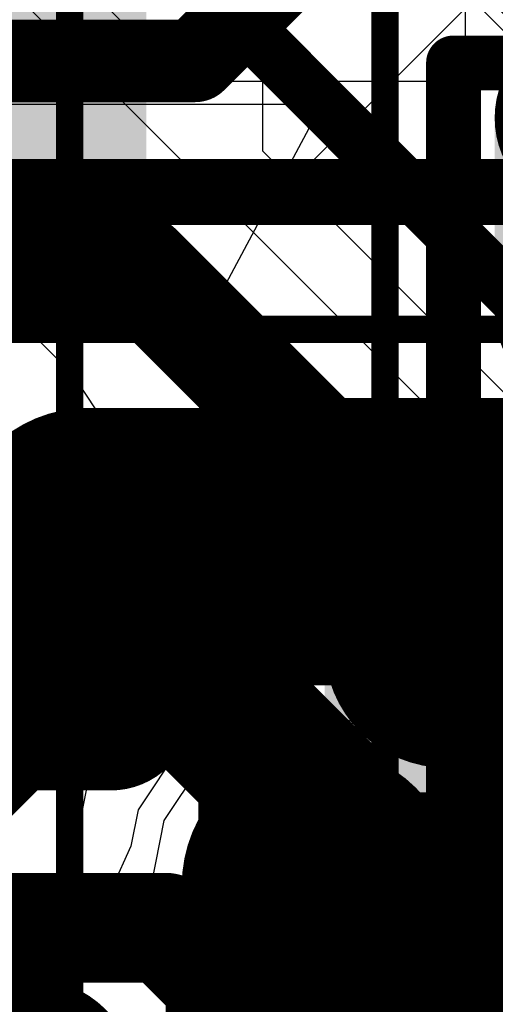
# Model space of a CAD drawing. Header units: millimetres. Extents: x -2 to 68, y -2 to 27.4.
# Tile 45 of 256: x 16.384 to 17.251, y 2.361 to 4.154. Entities that reach past the tile are written whole.
import ezdxf

# ---------------------------------------------------------------- set-up
doc = ezdxf.new("R2010")
doc.units = ezdxf.units.MM
for name, color, linetype in [('BottomLayer', 5, 'Continuous'), ('BottomPaste', 16, 'Continuous'), ('BottomSolder', 6, 'Continuous'), ('DrillGuide', 244, 'Continuous'), ('Mechanical10', 56, 'Continuous'), ('Mechanical13', 56, 'Continuous'), ('Mechanical15', 56, 'Continuous'), ('Mechanical6', 56, 'Continuous'), ('MidLayer1', 16, 'Continuous'), ('MidLayer2', 76, 'Continuous'), ('MidLayer3', 90, 'Continuous'), ('MidLayer4', 156, 'Continuous'), ('MidLayer5', 130, 'Continuous'), ('MidLayer6', 216, 'Continuous'), ('MidLayer7', 6, 'Continuous'), ('MidLayer8', 54, 'Continuous'), ('MultiLayer', 9, 'Continuous'), ('TopLayer', 1, 'Continuous'), ('TopPaste', 8, 'Continuous'), ('TopSolder', 216, 'Continuous'), ('ViaHoleLayer', 16, 'Continuous')]:
    doc.layers.add(name, color=color, linetype=linetype)

# ---------------------------------------------------------------- blocks, each defined once
blk = doc.blocks.new('INDC2520X10L_205')
at = {"layer": 'Mechanical13', "const_width": 0.1}
for points in [[(-1.325, -1.075), (-1.325, 1.075)], [(1.325, -1.075), (-1.325, -1.075)]]:
    blk.add_lwpolyline(points, dxfattribs=at)
at = {"layer": 'Mechanical13', "const_width": 0.05}
blk.add_lwpolyline([(-1.35, -1.075, 1), (-1.3, -1.075, 1)], format="xyb", close=True, dxfattribs=at)
blk.add_lwpolyline([(-1.35, -1.075, 1), (-1.3, -1.075, 1)], format="xyb", close=True, dxfattribs=at)
at = {"layer": 'Mechanical15', "const_width": 0.05}
blk.add_lwpolyline([(1.6, -1.2), (-1.6, -1.2)], dxfattribs=at)
at = {"layer": 'TopLayer', "const_width": 0.175}
for points in [[(-1.3125, -0.825, 1), (-1.1375, -0.825, 1)], [(-0.9625, -0.825, 1), (-0.7875, -0.825, 1)]]:
    blk.add_lwpolyline(points, format="xyb", close=True, dxfattribs=at)
at = {"layer": 'TopLayer'}
blk.add_solid([(-0.875, -1), (-0.875, 1), (-1.225, -1), (-1.225, 1)], dxfattribs=at)
at = {"layer": 'TopPaste', "const_width": 0.175}
for points in [[(-1.3125, -0.825, 1), (-1.1375, -0.825, 1)], [(-0.9625, -0.825, 1), (-0.7875, -0.825, 1)]]:
    blk.add_lwpolyline(points, format="xyb", close=True, dxfattribs=at)
at = {"layer": 'TopPaste'}
blk.add_solid([(-0.875, -1), (-0.875, 1), (-1.225, -1), (-1.225, 1)], dxfattribs=at)
at = {"layer": 'TopSolder', "const_width": 0.175}
for points in [[(-1.3125, -0.825, 1), (-1.1375, -0.825, 1)], [(-0.9625, -0.825, 1), (-0.7875, -0.825, 1)]]:
    blk.add_lwpolyline(points, format="xyb", close=True, dxfattribs=at)
at = {"layer": 'TopSolder'}
blk.add_solid([(-0.875, -1), (-0.875, 1), (-1.225, -1), (-1.225, 1)], dxfattribs=at)
blk = doc.blocks.new('QFN40P700X700X100_HS_57L_226')
at = {"layer": 'Mechanical15', "const_width": 0.05}
blk.add_lwpolyline([(-3.85, 3.85), (-3.85, -3.85)], dxfattribs=at)
blk = doc.blocks.new('DF40C_80DP_0_4V_51__F_________1_B_292')
at = {"layer": 'Mechanical10', "const_width": 0.12}
blk.add_lwpolyline([(-8.86, 1.03), (-8.86, -1.03)], dxfattribs=at)
at = {"layer": 'Mechanical10'}
blk.add_solid([(-8.8599, 0.53), (-8.3599, 0.53), (-8.8599, 1.03), (-8.3599, 1.03)], dxfattribs=at)
at = {"layer": 'Mechanical6', "const_width": 0.05}
blk.add_lwpolyline([(-9.11, 1.28), (-9.11, -1.28)], dxfattribs=at)
blk = doc.blocks.new('CAP_0603_B_431')
at = {"layer": 'BottomLayer', "const_width": 0.2219}
for points in [[(0.8522, 0.2631, 1), (1.0741, 0.2631, 1)], [(0.8522, -0.2631, 1), (1.0741, -0.2631, 1)]]:
    blk.add_lwpolyline(points, format="xyb", close=True, dxfattribs=at)
at = {"layer": 'BottomLayer'}
for points in [[(0.5369, -0.485), (0.9632, -0.485), (0.5369, 0.485), (0.9632, 0.485)], [(0.315, -0.2631), (1.185, -0.2631), (0.315, 0.2631), (1.185, 0.2631)]]:
    blk.add_solid(points, dxfattribs=at)
at = {"layer": 'BottomPaste', "const_width": 0.2219}
for points in [[(0.8522, 0.2631, 1), (1.0741, 0.2631, 1)], [(0.8522, -0.2631, 1), (1.0741, -0.2631, 1)]]:
    blk.add_lwpolyline(points, format="xyb", close=True, dxfattribs=at)
at = {"layer": 'BottomPaste'}
for points in [[(0.5369, -0.485), (0.9632, -0.485), (0.5369, 0.485), (0.9632, 0.485)], [(0.315, -0.2631), (1.185, -0.2631), (0.315, 0.2631), (1.185, 0.2631)]]:
    blk.add_solid(points, dxfattribs=at)
at = {"layer": 'BottomSolder', "const_width": 0.2219}
for points in [[(0.8522, 0.2631, 1), (1.0741, 0.2631, 1)], [(0.8522, -0.2631, 1), (1.0741, -0.2631, 1)]]:
    blk.add_lwpolyline(points, format="xyb", close=True, dxfattribs=at)
at = {"layer": 'BottomSolder'}
for points in [[(0.5369, -0.485), (0.9632, -0.485), (0.5369, 0.485), (0.9632, 0.485)], [(0.315, -0.2631), (1.185, -0.2631), (0.315, 0.2631), (1.185, 0.2631)]]:
    blk.add_solid(points, dxfattribs=at)
at = {"layer": 'Mechanical10', "const_width": 0.12}
for points in [[(0.88, 0.48), (0.88, -0.48)], [(0.88, -0.48), (-0.88, -0.48)]]:
    blk.add_lwpolyline(points, dxfattribs=at)
at = {"layer": 'Mechanical10', "const_width": 0.06}
blk.add_lwpolyline([(0.85, -0.48, 1), (0.91, -0.48, 1)], format="xyb", close=True, dxfattribs=at)
blk.add_lwpolyline([(0.85, -0.48, 1), (0.91, -0.48, 1)], format="xyb", close=True, dxfattribs=at)
at = {"layer": 'Mechanical6', "const_width": 0.05}
for points in [[(1.39, 0.69), (1.39, -0.69)], [(1.39, -0.69), (-1.39, -0.69)]]:
    blk.add_lwpolyline(points, dxfattribs=at)
at = {"layer": 'Mechanical6', "const_width": 0.025}
blk.add_lwpolyline([(1.3775, -0.69, 1), (1.4025, -0.69, 1)], format="xyb", close=True, dxfattribs=at)
blk.add_lwpolyline([(1.3775, -0.69, 1), (1.4025, -0.69, 1)], format="xyb", close=True, dxfattribs=at)

msp = doc.modelspace()

# ---------------------------------------------------------------- linework, layer by layer
at = {"layer": 'BottomLayer'}
for p, q in [((16.9023, 3.8803), (17.2483, 4.2263)), ((16.9023, 3.8803), (17.2483, 4.2263)), ((16.8114, 3.8195), (16.9023, 3.8803)), ((16.8114, 3.8195), (16.9023, 3.8803)), ((16.7041, 3.7982), (16.8114, 3.8195)), ((16.7041, 3.7982), (16.8114, 3.8195)), ((15.2039, 3.7982), (16.7041, 3.7982)), ((15.2039, 3.7982), (16.7041, 3.7982)), ((17.1619, 3.4433), (16.9973, 3.4105)), ((17.1619, 3.4433), (16.9973, 3.4105)), ((17.5881, 3.4433), (17.1619, 3.4433)), ((17.5881, 3.4433), (17.1619, 3.4433)), ((16.9973, 3.4105), (16.8577, 3.3173)), ((16.9973, 3.4105), (16.8577, 3.3173)), ((16.8577, 3.3173), (16.7645, 3.1777)), ((16.8577, 3.3173), (16.7645, 3.1777)), ((16.7645, 3.1777), (16.7317, 3.0131)), ((16.7645, 3.1777), (16.7317, 3.0131)), ((16.7317, 3.0131), (16.7317, 2.4869)), ((16.7317, 3.0131), (16.7317, 2.4869)), ((16.7317, 2.4869), (16.7645, 2.3223)), ((16.7317, 2.4869), (16.7645, 2.3223))]:
    msp.add_line(p, q, dxfattribs=at)
for points, const_width in [([(16.7041, 4.0786), (17.05, 4.4245)], 0.15), ([(14.775, 4.0786), (16.7041, 4.0786)], 0.15), ([(17.3491, 1.4143), (17.3491, 2.5968)], 0.3)]:
    msp.add_lwpolyline(points, dxfattribs=dict(at, const_width=const_width))
for points, const_width in [([(16.6666, 4.0786, 1), (16.7416, 4.0786, 1)], 0.075), ([(16.6666, 4.0786, 1), (16.7416, 4.0786, 1)], 0.075), ([(17.2741, 2.5968, 1), (17.4241, 2.5968, 1)], 0.15), ([(17.2741, 2.5968, 1), (17.4241, 2.5968, 1)], 0.15)]:
    msp.add_lwpolyline(points, format="xyb", close=True, dxfattribs=dict(at, const_width=const_width))
at = {"layer": 'DrillGuide'}
for points, const_width in [([(16.525, 2.9, 1), (16.575, 2.9, 1)], 0.05), ([(16.8797, 2.5781, 1), (16.9797, 2.5781, 1)], 0.1)]:
    msp.add_lwpolyline(points, format="xyb", close=True, dxfattribs=dict(at, const_width=const_width))
at = {"layer": 'MidLayer1'}
for p, q in [((16.55, 3.2569), (16.2125, 3.2569)), ((16.6866, 3.2297), (16.55, 3.2569)), ((16.8023, 3.1523), (16.6866, 3.2297)), ((16.8797, 3.0366), (16.8023, 3.1523)), ((16.9069, 2.9), (16.8797, 3.0366)), ((17.0292, 2.8642), (16.9069, 2.9)), ((17.0468, 2.8607), (17.0292, 2.8642)), ((17.146, 2.7944), (17.0468, 2.8607)), ((17.2123, 2.6952), (17.146, 2.7944)), ((17.2356, 2.5781), (17.2123, 2.6952)), ((17.2123, 2.4611), (17.2356, 2.5781)), ((17.146, 2.3619), (17.2123, 2.4611)), ((17.0468, 2.2955), (17.146, 2.3619))]:
    msp.add_line(p, q, dxfattribs=at)
at = {"layer": 'MidLayer1', "const_width": 0.3}
msp.add_lwpolyline([(16.2125, 2.9), (16.55, 2.9)], dxfattribs=at)
at = {"layer": 'MidLayer1'}
for points, const_width in [([(16.475, 2.9, 1), (16.625, 2.9, 1)], 0.15), ([(16.475, 2.9, 1), (16.625, 2.9, 1)], 0.15), ([(16.8297, 2.5781, 1), (17.0297, 2.5781, 1)], 0.2), ([(16.3001, 2.2093, 1), (16.5001, 2.2093, 1)], 0.2)]:
    msp.add_lwpolyline(points, format="xyb", close=True, dxfattribs=dict(at, const_width=const_width))
at = {"layer": 'MidLayer2'}
for p, q in [((15.3264, 5.2502), (17.9968, 2.5797)), ((16.9297, 2.884), (16.8127, 2.8607)), ((17.0468, 2.8607), (16.9297, 2.884)), ((16.8127, 2.8607), (16.7134, 2.7944)), ((17.146, 2.7944), (17.0468, 2.8607)), ((16.7134, 2.7944), (16.6471, 2.6952)), ((17.2123, 2.6952), (17.146, 2.7944)), ((16.6471, 2.6952), (16.6238, 2.5781)), ((17.2356, 2.5781), (17.2123, 2.6952)), ((16.6249, 2.5726), (16.5172, 2.4919)), ((16.6238, 2.5781), (16.6249, 2.5726)), ((17.2123, 2.4611), (17.2356, 2.5781)), ((16.4001, 2.5152), (16.3626, 2.5077)), ((16.5172, 2.4919), (16.4001, 2.5152)), ((17.146, 2.3619), (17.2123, 2.4611)), ((17.0468, 2.2955), (17.146, 2.3619))]:
    msp.add_line(p, q, dxfattribs=at)
at = {"layer": 'MidLayer2', "const_width": 0.1}
for points in [[(15.5535, 5.9465), (19.5, 2)], [(15.3064, 5.6306), (18.7301, 2.2069)]]:
    msp.add_lwpolyline(points, dxfattribs=at)
at = {"layer": 'MidLayer2', "const_width": 0.2}
for points in [[(16.8297, 2.5781, 1), (17.0297, 2.5781, 1)], [(16.3001, 2.2093, 1), (16.5001, 2.2093, 1)]]:
    msp.add_lwpolyline(points, format="xyb", close=True, dxfattribs=at)
at = {"layer": 'MidLayer3'}
for p, q in [((17.146, 2.3619), (17.1814, 2.4148)), ((17.1814, 2.4148), (18.0127, 2.4148)), ((17.0468, 2.2955), (17.146, 2.3619))]:
    msp.add_line(p, q, dxfattribs=at)
at = {"layer": 'MidLayer3', "const_width": 0.1}
for points in [[(16.235, 3.24), (22.246, 3.24)], [(16.1356, 3), (22.3454, 3)]]:
    msp.add_lwpolyline(points, dxfattribs=at)
at = {"layer": 'MidLayer3', "const_width": 0.2}
for points in [[(16.8297, 2.5781, 1), (17.0297, 2.5781, 1)], [(16.3001, 2.2093, 1), (16.5001, 2.2093, 1)]]:
    msp.add_lwpolyline(points, format="xyb", close=True, dxfattribs=at)
at = {"layer": 'MidLayer4'}
for p, q in [((16.9484, 2.9536), (16.8118, 2.9265)), ((17.3491, 2.9536), (16.9484, 2.9536)), ((16.8118, 2.9265), (16.696, 2.8491)), ((16.696, 2.8491), (16.6774, 2.8305)), ((16.6774, 2.8305), (16.6, 2.7147)), ((16.6, 2.7147), (16.5869, 2.6486)), ((16.5869, 2.6486), (16.553, 2.5747)), ((16.4001, 2.5661), (16.3731, 2.5608)), ((16.4489, 2.5564), (16.4001, 2.5661)), ((16.553, 2.5747), (16.4489, 2.5564))]:
    msp.add_line(p, q, dxfattribs=at)
for points, const_width in [([(16.8297, 2.5781, 1), (17.0297, 2.5781, 1)], 0.2), ([(16.8734, 2.5968, 1), (17.0234, 2.5968, 1)], 0.15), ([(16.8734, 2.5968, 1), (17.0234, 2.5968, 1)], 0.15), ([(17.2741, 2.5968, 1), (17.4241, 2.5968, 1)], 0.15), ([(17.2741, 2.5968, 1), (17.4241, 2.5968, 1)], 0.15), ([(16.8547, 2.5781, 1), (17.0047, 2.5781, 1)], 0.15), ([(16.3001, 2.2093, 1), (16.5001, 2.2093, 1)], 0.2)]:
    msp.add_lwpolyline(points, format="xyb", close=True, dxfattribs=dict(at, const_width=const_width))
at = {"layer": 'MidLayer4', "const_width": 0.3}
for points in [[(16.9297, 2.5781), (16.9484, 2.5968)], [(16.9484, 2.5968), (17.3491, 2.5968)]]:
    msp.add_lwpolyline(points, dxfattribs=at)
at = {"layer": 'MidLayer5'}
for p, q in [((15.2683, 5.4521), (16.6312, 4.0892)), ((16.4807, 3.5077), (15.4442, 4.5442)), ((16.6312, 4.0892), (16.746, 4.0417)), ((16.746, 4.0417), (17.5962, 4.0417)), ((16.5249, 3.4416), (16.4807, 3.5077)), ((16.5404, 3.3635), (16.5249, 3.4416)), ((16.6397, 3.2462), (16.5404, 3.3635)), ((17.0115, 3.2462), (16.6397, 3.2462)), ((17.1091, 3.2268), (17.0115, 3.2462)), ((17.1918, 3.1715), (17.1091, 3.2268)), ((17.6084, 2.7549), (17.1918, 3.1715))]:
    msp.add_line(p, q, dxfattribs=at)
at = {"layer": 'MidLayer5', "const_width": 0.1}
for points in [[(15.6192, 2.9913), (17.0115, 2.9913)], [(17.0115, 2.9913), (17.5028, 2.5)]]:
    msp.add_lwpolyline(points, dxfattribs=at)
at = {"layer": 'MidLayer5'}
for points, const_width in [([(16.9865, 2.9913, 1), (17.0365, 2.9913, 1)], 0.05), ([(16.9865, 2.9913, 1), (17.0365, 2.9913, 1)], 0.05), ([(16.8297, 2.5781, 1), (17.0297, 2.5781, 1)], 0.2), ([(16.3001, 2.2093, 1), (16.5001, 2.2093, 1)], 0.2)]:
    msp.add_lwpolyline(points, format="xyb", close=True, dxfattribs=dict(at, const_width=const_width))
at = {"layer": 'MidLayer6'}
for p, q in [((16.9297, 3.037), (16.7541, 3.002)), ((17.1053, 3.002), (16.9297, 3.037)), ((16.7541, 3.002), (16.6053, 2.9026)), ((17.2542, 2.9026), (17.1053, 3.002)), ((16.6053, 2.9026), (16.5058, 2.7537)), ((16.5058, 2.7537), (16.4757, 2.6021)), ((16.4757, 2.6021), (16.4183, 2.5361)), ((16.4183, 2.5361), (16.3237, 2.5272))]:
    msp.add_line(p, q, dxfattribs=at)
at = {"layer": 'MidLayer6', "const_width": 0.5}
for points in [[(16.9297, 2.4575), (16.9297, 2.5781)], [(16.9297, 2.4575), (16.9501, 2.4371)], [(16.9501, 1.9815), (16.9501, 2.4371)]]:
    msp.add_lwpolyline(points, dxfattribs=at)
at = {"layer": 'MidLayer6'}
for points, const_width in [([(16.8047, 2.5781, 1), (17.0547, 2.5781, 1)], 0.25), ([(16.8297, 2.5781, 1), (17.0297, 2.5781, 1)], 0.2), ([(16.8047, 2.4575, 1), (17.0547, 2.4575, 1)], 0.25), ([(16.8047, 2.4575, 1), (17.0547, 2.4575, 1)], 0.25), ([(16.8251, 2.4371, 1), (17.0751, 2.4371, 1)], 0.25), ([(16.8251, 2.4371, 1), (17.0751, 2.4371, 1)], 0.25), ([(16.3001, 2.2093, 1), (16.5001, 2.2093, 1)], 0.2)]:
    msp.add_lwpolyline(points, format="xyb", close=True, dxfattribs=dict(at, const_width=const_width))
at = {"layer": 'MidLayer7'}
for p, q in [((17.7443, 3.6557), (15.6986, 5.7014)), ((10.5854, 4), (16.8818, 4)), ((16.8818, 4), (16.9114, 3.9557)), ((16.9114, 3.9557), (16.751, 3.6557)), ((16.5094, 3.6557), (16.3338, 3.6208)), ((16.751, 3.6557), (16.5094, 3.6557)), ((17.2356, 2.5781), (17.5097, 2.7381)), ((17.2123, 2.4611), (17.2356, 2.5781)), ((17.146, 2.3619), (17.2123, 2.4611)), ((17.0468, 2.2955), (17.146, 2.3619))]:
    msp.add_line(p, q, dxfattribs=at)
at = {"layer": 'MidLayer7', "const_width": 0.5}
for points in [[(15.9538, 2.6413), (16.5094, 3.1969)], [(16.5094, 3.1969), (18.2031, 3.1969)]]:
    msp.add_lwpolyline(points, dxfattribs=at)
at = {"layer": 'MidLayer7'}
for points, const_width in [([(16.3844, 3.1969, 1), (16.6344, 3.1969, 1)], 0.25), ([(16.3844, 3.1969, 1), (16.6344, 3.1969, 1)], 0.25), ([(16.8297, 2.5781, 1), (17.0297, 2.5781, 1)], 0.2), ([(16.3001, 2.2093, 1), (16.5001, 2.2093, 1)], 0.2)]:
    msp.add_lwpolyline(points, format="xyb", close=True, dxfattribs=dict(at, const_width=const_width))
at = {"layer": 'MidLayer8'}
for p, q in [((17.1961, 4.5728), (17.1961, 2.4914)), ((16.4001, 2.5152), (16.3626, 2.5077)), ((16.5172, 2.4919), (16.4001, 2.5152)), ((16.6164, 2.4256), (16.5172, 2.4919)), ((17.1961, 2.4914), (17.1578, 2.4544)), ((16.7525, 2.449), (16.7157, 2.4338)), ((16.7528, 2.449), (16.7525, 2.449)), ((16.7532, 2.4491), (16.7528, 2.449)), ((16.7929, 2.449), (16.7532, 2.4491)), ((16.832, 2.449), (16.7929, 2.449)), ((16.8324, 2.4489), (16.832, 2.449)), ((16.8327, 2.4489), (16.8324, 2.4489)), ((16.8346, 2.4481), (16.8327, 2.4489)), ((16.9297, 2.4292), (16.8346, 2.4481)), ((17.1345, 2.4402), (17.0695, 2.422)), ((17.1578, 2.4544), (17.1345, 2.4402)), ((16.6389, 2.3919), (16.6164, 2.4256)), ((16.7157, 2.4338), (16.6796, 2.4189)), ((16.9517, 2.4336), (16.9297, 2.4292)), ((16.9717, 2.4336), (16.9517, 2.4336)), ((16.9914, 2.4375), (16.9717, 2.4336)), ((17.0111, 2.4336), (16.9914, 2.4375)), ((17.0312, 2.4336), (17.0111, 2.4336)), ((17.0498, 2.4259), (17.0312, 2.4336)), ((17.0695, 2.422), (17.0498, 2.4259)), ((16.6796, 2.4189), (16.6389, 2.3919))]:
    msp.add_line(p, q, dxfattribs=at)
at = {"layer": 'MidLayer8', "const_width": 0.3}
for points in [[(15.0387, 3.1069), (16.5431, 3.1069)], [(16.5431, 3.1069), (16.9297, 2.7203)], [(16.9297, 2.5781), (16.9297, 2.7203)]]:
    msp.add_lwpolyline(points, dxfattribs=at)
at = {"layer": 'MidLayer8'}
for points, const_width in [([(16.4681, 3.1069, 1), (16.6181, 3.1069, 1)], 0.15), ([(16.4681, 3.1069, 1), (16.6181, 3.1069, 1)], 0.15), ([(16.8547, 2.7203, 1), (17.0047, 2.7203, 1)], 0.15), ([(16.8547, 2.7203, 1), (17.0047, 2.7203, 1)], 0.15), ([(16.8297, 2.5781, 1), (17.0297, 2.5781, 1)], 0.2), ([(16.8547, 2.5781, 1), (17.0047, 2.5781, 1)], 0.15), ([(16.3001, 2.2093, 1), (16.5001, 2.2093, 1)], 0.2)]:
    msp.add_lwpolyline(points, format="xyb", close=True, dxfattribs=dict(at, const_width=const_width))
at = {"layer": 'MultiLayer'}
for points, const_width in [([(16.475, 2.9, 1), (16.625, 2.9, 1)], 0.15), ([(16.8297, 2.5781, 1), (17.0297, 2.5781, 1)], 0.2), ([(17.2741, 2.5968, 1), (17.4241, 2.5968, 1)], 0.15), ([(16.3001, 2.2093, 1), (16.5001, 2.2093, 1)], 0.2)]:
    msp.add_lwpolyline(points, format="xyb", close=True, dxfattribs=dict(at, const_width=const_width))
at = {"layer": 'TopLayer'}
for p, q in [((16.8274, 3.9145), (16.8274, 4.4726)), ((17.2919, 3.45), (16.8274, 3.9145)), ((17.7588, 3.2412), (16.9182, 3.2412)), ((16.9182, 3.2412), (17.305, 2.8544))]:
    msp.add_line(p, q, dxfattribs=at)
for points, const_width in [([(15.9, 3.7), (16.6, 3.7)], 0.2), ([(16.6, 3.7), (17.25, 3.05)], 0.2), ([(15.9, 2.9), (16.55, 2.9)], 0.127), ([(15.9, 2.5), (16.65, 2.5)], 0.2), ([(16.65, 2.5), (16.75, 2.4)], 0.2), ([(16.75, 1.4), (16.75, 2.4)], 0.2)]:
    msp.add_lwpolyline(points, dxfattribs=dict(at, const_width=const_width))
for points, const_width in [([(16.55, 3.7, 1), (16.65, 3.7, 1)], 0.1), ([(16.55, 3.7, 1), (16.65, 3.7, 1)], 0.1), ([(17.2, 3.05, 1), (17.3, 3.05, 1)], 0.1), ([(16.475, 2.9, 1), (16.625, 2.9, 1)], 0.15), ([(16.5182, 2.9, 1), (16.5817, 2.9, 1)], 0.0635), ([(16.6, 2.5, 1), (16.7, 2.5, 1)], 0.1), ([(16.6, 2.5, 1), (16.7, 2.5, 1)], 0.1), ([(16.7, 2.4, 1), (16.8, 2.4, 1)], 0.1), ([(16.7, 2.4, 1), (16.8, 2.4, 1)], 0.1)]:
    msp.add_lwpolyline(points, format="xyb", close=True, dxfattribs=dict(at, const_width=const_width))
at = {"layer": 'ViaHoleLayer'}
for points, const_width in [([(16.525, 2.9, 1), (16.575, 2.9, 1)], 0.05), ([(16.8797, 2.5781, 1), (16.9797, 2.5781, 1)], 0.1)]:
    msp.add_lwpolyline(points, format="xyb", close=True, dxfattribs=dict(at, const_width=const_width))

# ---------------------------------------------------------------- block references
for name, p, rotation in [('DF40C_80DP_0_4V_51__F_________1_B_292', (17.145, 12.7), 90), ('QFN40P700X700X100_HS_57L_226', (12.625, 5.1), 180), ('INDC2520X10L_205', (18.25, 2.75), 270), ('CAP_0603_B_431', (18.125, 2.75), 180)]:
    msp.add_blockref(name, p, dxfattribs=dict(rotation=rotation))

doc.saveas('drawing.dxf')
